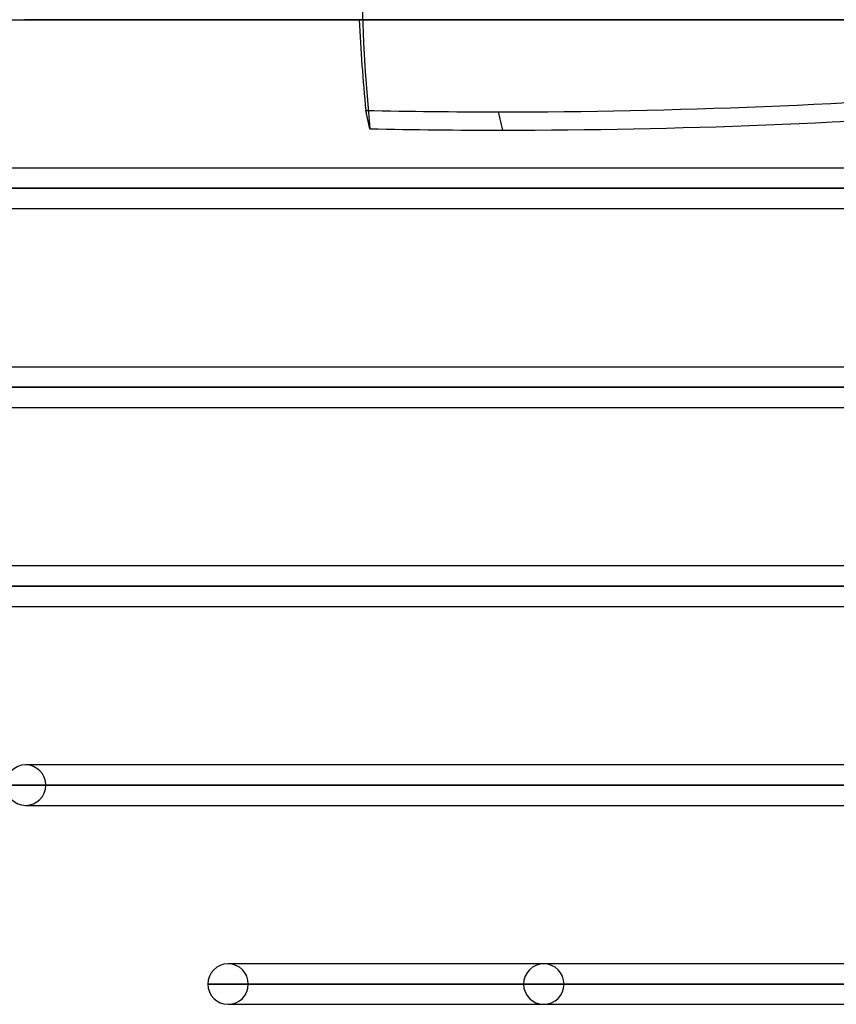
# Model space of a CAD drawing. Header units: millimetres. Extents: x -243 to 243, y -92 to 86.
# Tile 2 of 81: x -188 to -152, y -44 to 0. Entities that reach past the tile are written whole.
import ezdxf

# ---------------------------------------------------------------- set-up
doc = ezdxf.new("R2010")
doc.units = ezdxf.units.MM
doc.layers.add('MAIN-1', color=7, linetype='Continuous')

msp = doc.modelspace()

# ---------------------------------------------------------------- linework, layer by layer
at = {"layer": 'MAIN-1'}
for p, q in [((-222.5, 0), (222.5, 0)), ((-188, 0), (188, 0)), ((188, 0), (-188, 0)), ((-222.5, 0), (222.5, 0)), ((-172.725, -4.826), (-172.906, -4.017)), ((-167.052, -4.077), (-166.87, -4.886)), ((-143.42, -6.563), (-196.9, -6.563)), ((-142.973, -6.563), (-196.678, -6.563)), ((-197.795, -7.458), (-143.42, -7.458)), ((-143.41, -7.458), (-197.795, -7.458)), ((-142.065, -7.458), (-196.005, -7.458)), ((-196.005, -7.458), (-142.065, -7.458)), ((-196.9, -8.353), (-143.42, -8.353)), ((-196.678, -8.353), (-142.973, -8.353)), ((-143.42, -15.363), (-196.9, -15.363)), ((-142.973, -15.363), (-196.678, -15.363)), ((-143.41, -16.258), (-197.795, -16.258)), ((-197.795, -16.258), (-143.42, -16.258)), ((-196.005, -16.258), (-142.065, -16.258)), ((-142.065, -16.258), (-196.005, -16.258)), ((-196.9, -17.153), (-143.42, -17.153)), ((-196.678, -17.153), (-142.973, -17.153)), ((-143.42, -24.163), (-196.9, -24.163)), ((-142.973, -24.163), (-196.678, -24.163)), ((-143.41, -25.058), (-197.795, -25.058)), ((-197.795, -25.058), (-143.42, -25.058)), ((-196.005, -25.058), (-142.216, -25.058)), ((-142.216, -25.058), (-196.005, -25.058)), ((-196.9, -25.953), (-143.087, -25.953)), ((-196.678, -25.953), (-142.881, -25.953)), ((-187.739, -32.963), (-187.95, -32.963)), ((-138.046, -32.963), (-187.95, -32.963)), ((-136.513, -32.963), (-187.739, -32.963)), ((-137.187, -33.858), (-188.845, -33.858)), ((-188.845, -33.858), (-137.402, -33.858)), ((-187.055, -33.858), (-135.884, -33.858)), ((-135.884, -33.858), (-187.055, -33.858)), ((-187.95, -34.753), (-136.759, -34.753)), ((-187.95, -34.753), (-187.739, -34.753)), ((-187.739, -34.753), (-136.551, -34.753)), ((-178.8, -41.763), (-179, -41.763)), ((-131.717, -41.763), (-179, -41.763)), ((-130.181, -41.763), (-178.8, -41.763)), ((-120.201, -41.763), (-165.038, -41.763)), ((-130.181, -41.763), (-165.038, -41.763)), ((-179.895, -42.658), (-131.074, -42.658)), ((-130.857, -42.658), (-179.895, -42.658)), ((-129.679, -42.658), (-178.105, -42.658)), ((-178.105, -42.658), (-129.679, -42.658)), ((-165.933, -42.658), (-121.068, -42.658)), ((-121.068, -42.658), (-165.933, -42.658)), ((-119.802, -42.658), (-164.143, -42.658)), ((-164.143, -42.658), (-119.802, -42.658)), ((-179, -43.553), (-130.421, -43.553)), ((-179, -43.553), (-178.8, -43.553)), ((-178.8, -43.553), (-130.078, -43.553)), ((-165.038, -43.553), (-120.201, -43.553)), ((-165.038, -43.553), (-130.078, -43.553))]:
    msp.add_line(p, q, dxfattribs=at)
for centre, start, end in [((-187.95, -33.858), 90, 180), ((-187.95, -33.858), 0, 90), ((-187.95, -33.858), 180, 270), ((-187.95, -33.858), 270, 0), ((-179, -42.658), 90, 180), ((-179, -42.658), 0, 90), ((-165.038, -42.658), 0, 180), ((-179, -42.658), 180, 270), ((-179, -42.658), 270, 0), ((-165.038, -42.658), 180, 0)]:
    msp.add_arc(centre, 0.895, start, end, dxfattribs=at)
for centre, major_axis, start_param, end_param in [((51.163, 36.595), (222.507, 49.956), 2.445529, 3.073847), ((50.981, 37.405), (-222.507, -49.956), -0.099099, -0.067745), ((-120.512, 105.345), (-181.638, -40.78), 1.188892, 1.320477), ((-120.512, 105.345), (-181.638, -40.78), 1.155674, 1.188892), ((-120.33, 104.536), (181.638, 40.78), -1.952701, -1.822116), ((-120.33, 104.536), (181.638, 40.78), -1.985918, -1.952701)]:
    msp.add_ellipse(centre, major_axis=major_axis, ratio=0.559017, start_param=start_param, end_param=end_param, dxfattribs=at)

doc.saveas('drawing.dxf')
